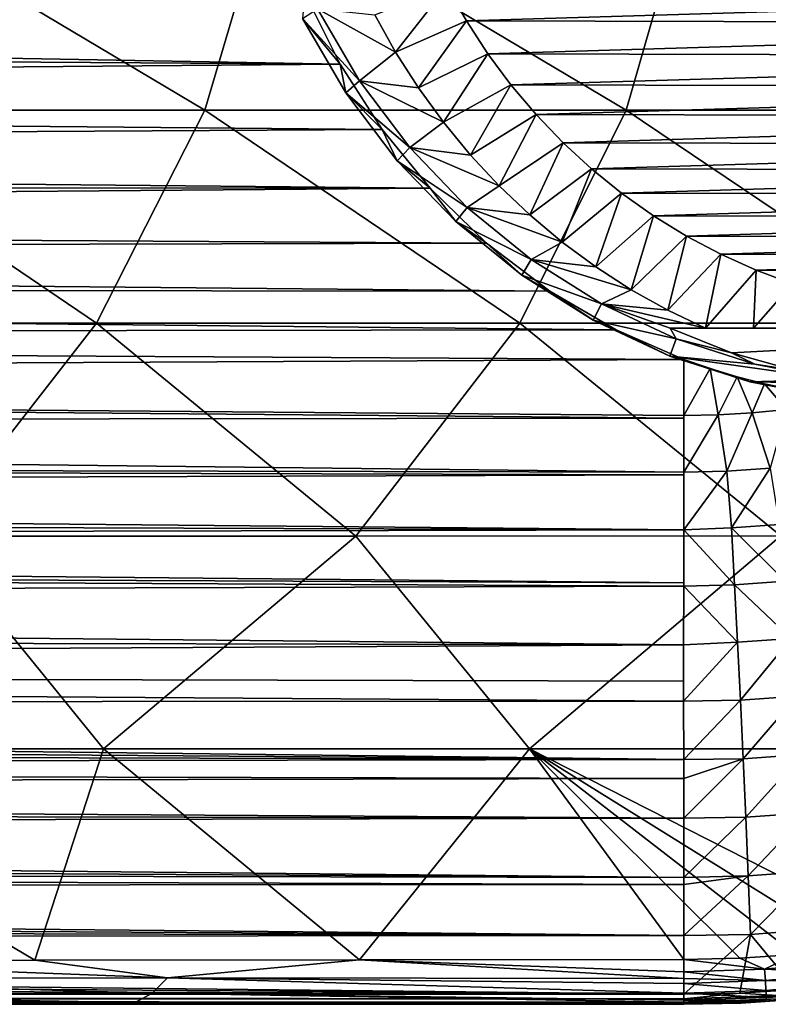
# Model space of a CAD drawing. Header units: metres. Extents: x -31 to 127, y -24 to 31.
# Tile 135 of 150: x 94 to 106, y -22 to -6. Entities that reach past the tile are written whole.
import ezdxf

# ---------------------------------------------------------------- set-up
doc = ezdxf.new("R2010")
doc.units = ezdxf.units.M
doc.layers.add('solid_12_381_041_XXX', color=7, linetype='CONTINUOUS')

msp = doc.modelspace()

# ---------------------------------------------------------------- linework, layer by layer
at = {"layer": 'solid_12_381_041_XXX'}
for points in [[(89.637428, -7.255286, 116.135651), (96.840477, -7.255039, 116.024033), (90.729179, -3.61953, 116.223671)], [(96.840477, -7.255039, 116.024033), (97.909897, -3.619403, 116.092796), (90.729179, -3.61953, 116.223671)], [(96.840477, -7.255039, 116.024033), (104.019142, -7.254751, 115.891586), (97.909897, -3.619403, 116.092796)], [(104.019142, -7.254751, 115.891586), (105.06395, -3.619256, 115.940498), (97.909897, -3.619403, 116.092796)], [(104.019142, -7.254751, 115.891586), (111.182411, -7.254423, 115.726707), (105.06395, -3.619256, 115.940498)], [(111.182411, -7.254423, 115.726707), (112.199692, -3.61909, 115.756516), (105.06395, -3.619256, 115.940498)], [(100.964355, -5.1515, 94.201431), (100.089157, -6.266487, 94.675217), (99.736115, -5.631193, 94.58062)], [(101.295906, -5.734901, 94.290268), (100.089157, -6.266487, 94.675217), (100.964355, -5.1515, 94.201431)], [(101.295906, -5.734901, 94.290268), (100.964355, -5.1515, 94.201431), (119.167953, -5.194855, 99.079071)], [(101.295906, -5.734901, 94.290268), (119.167953, -5.194855, 99.079071), (118.833206, -5.777404, 98.989372)], [(99.145149, -6.474632, 97.264847), (36.185432, -6.052797, 97.147064), (36.485542, -5.347444, 96.97506)], [(98.54203, -5.263302, 96.955902), (99.145149, -6.474632, 97.264847), (36.485542, -5.347444, 96.97506)], [(98.500839, -5.694608, 97.94558), (99.145149, -6.474632, 97.264847), (98.54203, -5.263302, 96.955902)], [(98.759323, -5.527582, 98.015251), (99.475433, -6.759068, 98.20826), (98.500839, -5.694608, 97.94558)], [(100.089157, -6.266487, 94.675217), (99.475433, -6.759068, 98.20826), (98.759323, -5.527582, 98.015251)], [(99.736115, -5.631193, 94.58062), (100.089157, -6.266487, 94.675217), (98.759323, -5.527582, 98.015251)], [(98.500839, -5.694608, 97.94558), (99.240936, -6.962298, 98.145058), (99.145149, -6.474632, 97.264847)], [(99.475433, -6.759068, 98.20826), (99.240936, -6.962298, 98.145058), (98.500839, -5.694608, 97.94558)], [(101.295906, -5.734901, 94.290268), (100.479187, -6.878149, 94.779724), (100.089157, -6.266487, 94.675217)], [(101.661308, -6.295512, 94.388176), (100.479187, -6.878149, 94.779724), (101.295906, -5.734901, 94.290268)], [(101.661308, -6.295512, 94.388176), (101.295906, -5.734901, 94.290268), (118.833206, -5.777404, 98.989372)], [(101.661308, -6.295512, 94.388176), (118.833206, -5.777404, 98.989372), (118.46505, -6.336516, 98.890732)], [(99.145149, -6.474632, 97.264847), (35.712448, -7.005759, 97.420639), (36.185432, -6.052797, 97.147064)], [(100.089157, -6.266487, 94.675217), (100.479187, -6.878149, 94.779724), (99.475433, -6.759068, 98.20826)], [(101.661308, -6.295512, 94.388176), (100.904755, -7.463872, 94.893753), (100.479187, -6.878149, 94.779724)], [(102.056587, -6.826847, 94.494095), (100.904755, -7.463872, 94.893753), (101.661308, -6.295512, 94.388176)], [(102.056587, -6.826847, 94.494095), (101.661308, -6.295512, 94.388176), (118.46505, -6.336516, 98.890732)], [(102.056587, -6.826847, 94.494095), (118.46505, -6.336516, 98.890732), (118.067917, -6.865559, 98.784317)], [(99.145149, -6.474632, 97.264847), (99.860962, -7.585667, 97.608543), (35.712448, -7.005759, 97.420639)], [(99.240936, -6.962298, 98.145058), (99.860962, -7.585667, 97.608543), (99.145149, -6.474632, 97.264847)], [(99.475433, -6.759068, 98.20826), (100.331253, -7.896129, 98.438934), (99.240936, -6.962298, 98.145058)], [(100.904755, -7.463872, 94.893753), (100.331253, -7.896129, 98.438934), (99.475433, -6.759068, 98.20826)], [(100.479187, -6.878149, 94.779724), (100.904755, -7.463872, 94.893753), (99.475433, -6.759068, 98.20826)], [(102.056587, -6.826847, 94.494095), (101.36425, -8.021448, 95.016876), (100.904755, -7.463872, 94.893753)], [(102.484543, -7.332478, 94.608765), (101.36425, -8.021448, 95.016876), (102.056587, -6.826847, 94.494095)], [(102.484543, -7.332478, 94.608765), (102.056587, -6.826847, 94.494095), (118.067917, -6.865559, 98.784317)], [(102.484543, -7.332478, 94.608765), (118.067917, -6.865559, 98.784317), (117.638916, -7.367869, 98.669365)], [(99.860962, -7.585667, 97.608543), (35.159813, -7.964255, 97.739021), (35.712448, -7.005759, 97.420639)], [(99.240936, -6.962298, 98.145058), (100.114494, -8.118029, 98.380508), (99.860962, -7.585667, 97.608543)], [(100.331253, -7.896129, 98.438934), (100.114494, -8.118029, 98.380508), (99.240936, -6.962298, 98.145058)], [(87.763695, -10.887989, 115.994728), (94.993645, -10.887633, 115.909912), (89.637428, -7.255286, 116.135651)], [(94.993645, -10.887633, 115.909912), (96.840477, -7.255039, 116.024033), (89.637428, -7.255286, 116.135651)], [(94.993645, -10.887633, 115.909912), (102.20771, -10.887216, 115.808662), (96.840477, -7.255039, 116.024033)], [(102.20771, -10.887216, 115.808662), (104.019142, -7.254751, 115.891586), (96.840477, -7.255039, 116.024033)], [(102.484543, -7.332478, 94.608765), (101.855927, -8.548774, 95.148621), (101.36425, -8.021448, 95.016876)], [(102.943665, -7.811178, 94.731789), (101.855927, -8.548774, 95.148621), (102.484543, -7.332478, 94.608765)], [(102.20771, -10.887216, 115.808662), (109.411949, -10.886735, 115.675987), (104.019142, -7.254751, 115.891586)], [(102.943665, -7.811178, 94.731789), (102.484543, -7.332478, 94.608765), (117.638916, -7.367869, 98.669365)], [(102.943665, -7.811178, 94.731789), (117.638916, -7.367869, 98.669365), (117.179443, -7.842583, 98.546249)], [(109.411949, -10.886735, 115.675987), (111.182411, -7.254423, 115.726707), (104.019142, -7.254751, 115.891586)], [(100.904755, -7.463872, 94.893753), (101.36425, -8.021448, 95.016876), (100.331253, -7.896129, 98.438934)], [(99.860962, -7.585667, 97.608543), (100.676331, -8.588419, 97.979767), (35.159813, -7.964255, 97.739021)], [(100.114494, -8.118029, 98.380508), (100.676331, -8.588419, 97.979767), (99.860962, -7.585667, 97.608543)], [(102.943665, -7.811178, 94.731789), (102.377953, -9.04386, 95.288498), (101.855927, -8.548774, 95.148621)], [(103.429939, -8.258313, 94.862083), (102.377953, -9.04386, 95.288498), (102.943665, -7.811178, 94.731789)], [(103.429939, -8.258313, 94.862083), (102.943665, -7.811178, 94.731789), (117.179443, -7.842583, 98.546249)], [(103.429939, -8.258313, 94.862083), (117.179443, -7.842583, 98.546249), (116.69355, -8.285594, 98.416054)], [(100.676331, -8.588419, 97.979767), (34.789433, -8.542253, 97.959473), (35.159813, -7.964255, 97.739021)], [(100.331253, -7.896129, 98.438934), (101.309143, -8.913615, 98.702507), (100.114494, -8.118029, 98.380508)], [(101.855927, -8.548774, 95.148621), (101.309143, -8.913615, 98.702507), (100.331253, -7.896129, 98.438934)], [(101.36425, -8.021448, 95.016876), (101.855927, -8.548774, 95.148621), (100.331253, -7.896129, 98.438934)], [(100.114494, -8.118029, 98.380508), (101.115845, -9.156962, 98.650406), (100.676331, -8.588419, 97.979767)], [(101.309143, -8.913615, 98.702507), (101.115845, -9.156962, 98.650406), (100.114494, -8.118029, 98.380508)], [(103.429939, -8.258313, 94.862083), (102.928337, -9.504841, 95.435974), (102.377953, -9.04386, 95.288498)], [(103.942513, -8.672225, 94.999428), (102.928337, -9.504841, 95.435974), (103.429939, -8.258313, 94.862083)], [(103.942513, -8.672225, 94.999428), (103.429939, -8.258313, 94.862083), (116.69355, -8.285594, 98.416054)], [(103.942513, -8.672225, 94.999428), (116.69355, -8.285594, 98.416054), (116.18219, -8.69547, 98.279037)], [(100.676331, -8.588419, 97.979767), (34.394779, -9.119785, 98.193481), (34.789433, -8.542253, 97.959473)], [(101.855927, -8.548774, 95.148621), (102.377953, -9.04386, 95.288498), (101.309143, -8.913615, 98.702507)], [(100.676331, -8.588419, 97.979767), (101.637825, -9.521752, 98.363396), (34.394779, -9.119785, 98.193481)], [(101.115845, -9.156962, 98.650406), (101.637825, -9.521752, 98.363396), (100.676331, -8.588419, 97.979767)], [(103.942513, -8.672225, 94.999428), (103.50502, -9.929977, 95.590492), (102.928337, -9.504841, 95.435974)], [(104.484657, -9.05616, 95.144691), (103.50502, -9.929977, 95.590492), (103.942513, -8.672225, 94.999428)], [(104.484657, -9.05616, 95.144691), (103.942513, -8.672225, 94.999428), (116.18219, -8.69547, 98.279037)], [(104.484657, -9.05616, 95.144691), (116.18219, -8.69547, 98.279037), (115.642113, -9.075127, 98.134323)], [(101.309143, -8.913615, 98.702507), (102.39978, -9.80298, 98.996468), (101.115845, -9.156962, 98.650406)], [(102.928337, -9.504841, 95.435974), (102.39978, -9.80298, 98.996468), (101.309143, -8.913615, 98.702507)], [(102.377953, -9.04386, 95.288498), (102.928337, -9.504841, 95.435974), (101.309143, -8.913615, 98.702507)], [(104.484657, -9.05616, 95.144691), (104.105827, -10.317667, 95.75148), (103.50502, -9.929977, 95.590492)], [(105.049881, -9.405327, 95.296143), (104.105827, -10.317667, 95.75148), (104.484657, -9.05616, 95.144691)], [(105.049881, -9.405327, 95.296143), (104.484657, -9.05616, 95.144691), (115.642113, -9.075127, 98.134323)], [(101.637825, -9.521752, 98.363396), (33.97752, -9.69738, 98.444489), (34.394779, -9.119785, 98.193481)], [(101.115845, -9.156962, 98.650406), (102.238731, -10.070256, 98.953056), (101.637825, -9.521752, 98.363396)], [(102.39978, -9.80298, 98.996468), (102.238731, -10.070256, 98.953056), (101.115845, -9.156962, 98.650406)], [(105.049881, -9.405327, 95.296143), (115.642113, -9.075127, 98.134323), (115.079552, -9.420142, 97.983589)], [(101.637825, -9.521752, 98.363396), (102.721344, -10.344512, 98.745651), (33.97752, -9.69738, 98.444489)], [(102.238731, -10.070256, 98.953056), (102.721344, -10.344512, 98.745651), (101.637825, -9.521752, 98.363396)], [(102.928337, -9.504841, 95.435974), (103.50502, -9.929977, 95.590492), (102.39978, -9.80298, 98.996468)], [(105.049881, -9.405327, 95.296143), (104.728477, -10.666446, 95.91832), (104.105827, -10.317667, 95.75148)], [(105.631348, -9.714547, 95.45195), (104.728477, -10.666446, 95.91832), (105.049881, -9.405327, 95.296143)], [(105.631348, -9.714547, 95.45195), (105.049881, -9.405327, 95.296143), (115.079552, -9.420142, 97.983589)], [(105.631348, -9.714547, 95.45195), (115.079552, -9.420142, 97.983589), (114.501053, -9.725751, 97.828575)], [(102.721344, -10.344512, 98.745651), (33.539074, -10.277116, 98.711868), (33.97752, -9.69738, 98.444489)], [(105.631348, -9.714547, 95.45195), (105.370636, -10.975, 96.090385), (104.728477, -10.666446, 95.91832)], [(106.232925, -9.985207, 95.613144), (105.370636, -10.975, 96.090385), (105.631348, -9.714547, 95.45195)], [(106.232925, -9.985207, 95.613144), (105.631348, -9.714547, 95.45195), (114.501053, -9.725751, 97.828575)], [(106.232925, -9.985207, 95.613144), (114.501053, -9.725751, 97.828575), (113.903023, -9.993285, 97.668335)], [(102.39978, -9.80298, 98.996468), (103.598572, -10.557103, 99.31958), (102.238731, -10.070256, 98.953056)], [(104.105827, -10.317667, 95.75148), (103.598572, -10.557103, 99.31958), (102.39978, -9.80298, 98.996468)], [(103.50502, -9.929977, 95.590492), (104.105827, -10.317667, 95.75148), (102.39978, -9.80298, 98.996468)], [(102.238731, -10.070256, 98.953056), (103.457977, -10.836754, 99.281685), (102.721344, -10.344512, 98.745651)], [(103.598572, -10.557103, 99.31958), (103.457977, -10.836754, 99.281685), (102.238731, -10.070256, 98.953056)], [(106.232925, -9.985207, 95.613144), (106.18898, -10.975, 96.134842), (105.370636, -10.975, 96.090385)], [(106.853287, -10.217718, 95.779366), (106.18898, -10.975, 96.134842), (106.232925, -9.985207, 95.613144)], [(106.853287, -10.217718, 95.779366), (106.232925, -9.985207, 95.613144), (113.903023, -9.993285, 97.668335)], [(106.853287, -10.217718, 95.779366), (106.992218, -10.975, 96.206696), (106.18898, -10.975, 96.134842)], [(103.846588, -11, 99.068878), (32.891891, -11.095713, 99.120598), (33.539074, -10.277116, 98.711868)], [(102.721344, -10.344512, 98.745651), (103.846588, -11, 99.068878), (33.539074, -10.277116, 98.711868)], [(103.457977, -10.836754, 99.281685), (103.846588, -11, 99.068878), (102.721344, -10.344512, 98.745651)], [(104.105827, -10.317667, 95.75148), (104.728477, -10.666446, 95.91832), (103.598572, -10.557103, 99.31958)], [(103.598572, -10.557103, 99.31958), (104.871696, -11.153301, 99.662727), (103.457977, -10.836754, 99.281685)], [(104.771255, -10.975, 98.327316), (104.871696, -11.153301, 99.662727), (103.598572, -10.557103, 99.31958)], [(105.370636, -10.975, 96.090385), (104.771255, -10.975, 98.327316), (103.598572, -10.557103, 99.31958)], [(104.728477, -10.666446, 95.91832), (105.370636, -10.975, 96.090385), (103.598572, -10.557103, 99.31958)], [(92.165543, -14.51726, 115.752144), (94.993645, -10.887633, 115.909912), (87.763695, -10.887989, 115.994728)], [(92.165543, -14.51726, 115.752144), (99.410889, -14.516731, 115.689087), (94.993645, -10.887633, 115.909912)], [(99.410889, -14.516731, 115.689087), (102.20771, -10.887216, 115.808662), (94.993645, -10.887633, 115.909912)], [(99.410889, -14.516731, 115.689087), (106.655212, -14.516119, 115.600868), (102.20771, -10.887216, 115.808662)], [(106.655212, -14.516119, 115.600868), (109.411949, -10.886735, 115.675987), (102.20771, -10.887216, 115.808662)], [(103.457977, -10.836754, 99.281685), (104.765312, -11.448427, 99.634048), (103.846588, -11, 99.068878)], [(104.871696, -11.153301, 99.662727), (104.765312, -11.448427, 99.634048), (103.457977, -10.836754, 99.281685)], [(103.846588, -11, 99.068878), (105.003242, -11.505983, 99.337685), (32.891891, -11.095713, 99.120598)], [(104.765312, -11.448427, 99.634048), (105.003242, -11.505983, 99.337685), (103.846588, -11, 99.068878)], [(104.771255, -10.975, 98.327316), (105.815125, -11.396673, 98.859062), (104.871696, -11.153301, 99.662727)], [(104.771255, -10.975, 98.327316), (114.430504, -10.975, 98.517967), (113.831123, -10.975, 100.754898)], [(113.696083, -10.975, 98.145645), (114.430504, -10.975, 98.517967), (104.771255, -10.975, 98.327316)], [(104.771255, -10.975, 98.327316), (113.831123, -10.975, 100.754898), (105.815125, -11.396673, 98.859062)], [(106.18898, -10.975, 96.134842), (104.771255, -10.975, 98.327316), (105.370636, -10.975, 96.090385)], [(112.962006, -10.975, 97.805222), (113.696083, -10.975, 98.145645), (104.771255, -10.975, 98.327316)], [(112.227333, -10.975, 97.496315), (112.962006, -10.975, 97.805222), (104.771255, -10.975, 98.327316)], [(111.494865, -10.975, 97.220093), (112.227333, -10.975, 97.496315), (104.771255, -10.975, 98.327316)], [(110.767403, -10.975, 96.977722), (111.494865, -10.975, 97.220093), (104.771255, -10.975, 98.327316)], [(110.044022, -10.975, 96.768806), (110.767403, -10.975, 96.977722), (104.771255, -10.975, 98.327316)], [(109.307503, -10.975, 96.586914), (110.044022, -10.975, 96.768806), (104.771255, -10.975, 98.327316)], [(108.55336, -10.975, 96.432602), (109.307503, -10.975, 96.586914), (104.771255, -10.975, 98.327316)], [(107.780975, -10.975, 96.305901), (108.55336, -10.975, 96.432602), (104.771255, -10.975, 98.327316)], [(106.992218, -10.975, 96.206696), (107.780975, -10.975, 96.305901), (104.771255, -10.975, 98.327316)], [(106.18898, -10.975, 96.134842), (106.992218, -10.975, 96.206696), (104.771255, -10.975, 98.327316)], [(105.815125, -11.396673, 98.859062), (113.831123, -10.975, 100.754898), (106.894409, -11.696111, 99.327232)], [(105.003242, -11.505983, 99.337685), (32.245533, -11.86886, 99.534988), (32.891891, -11.095713, 99.120598)], [(104.871696, -11.153301, 99.662727), (106.210754, -11.586911, 100.023643), (104.765312, -11.448427, 99.634048)], [(105.815125, -11.396673, 98.859062), (106.210754, -11.586911, 100.023643), (104.871696, -11.153301, 99.662727)], [(105.815125, -11.396673, 98.859062), (106.894409, -11.696111, 99.327232), (106.210754, -11.586911, 100.023643)], [(105.003242, -11.505983, 99.337685), (105.002266, -12.462831, 99.874176), (32.245533, -11.86886, 99.534988)], [(104.765312, -11.448427, 99.634048), (106.126907, -11.889733, 100.001045), (105.003242, -11.505983, 99.337685)], [(107.576111, -11.846998, 100.391647), (106.126907, -11.889733, 100.001045), (104.765312, -11.448427, 99.634048)], [(106.210754, -11.586911, 100.023643), (107.576111, -11.846998, 100.391647), (104.765312, -11.448427, 99.634048)], [(105.453896, -11.663636, 99.431358), (105.002266, -12.462831, 99.874176), (105.003242, -11.505983, 99.337685)], [(106.126907, -11.889733, 100.001045), (105.453896, -11.663636, 99.431358), (105.003242, -11.505983, 99.337685)], [(105.586418, -12.450793, 99.87719), (105.002266, -12.462831, 99.874176), (105.453896, -11.663636, 99.431358)], [(106.126907, -11.889733, 100.001045), (105.911255, -11.803255, 99.527077), (105.453896, -11.663636, 99.431358)], [(105.586418, -12.450793, 99.87719), (105.453896, -11.663636, 99.431358), (105.911255, -11.803255, 99.527077)], [(106.894409, -11.696111, 99.327232), (107.576111, -11.846998, 100.391647), (106.210754, -11.586911, 100.023643)], [(105.00222, -12.507979, 99.900467), (31.599062, -12.594834, 99.950264), (32.245533, -11.86886, 99.534988)], [(105.002266, -12.462831, 99.874176), (105.00222, -12.507979, 99.900467), (32.245533, -11.86886, 99.534988)], [(106.169647, -12.417256, 99.887177), (105.586418, -12.450793, 99.87719), (105.911255, -11.803255, 99.527077)], [(106.126907, -11.889733, 100.001045), (106.374649, -11.924487, 99.624664), (105.911255, -11.803255, 99.527077)], [(106.169647, -12.417256, 99.887177), (105.911255, -11.803255, 99.527077), (106.374649, -11.924487, 99.624664)], [(107.576111, -11.846998, 100.391647), (108.972443, -11.935, 100.768005), (106.126907, -11.889733, 100.001045)], [(106.126907, -11.889733, 100.001045), (107.533829, -12.158946, 100.380249), (106.374649, -11.924487, 99.624664)], [(108.972443, -11.935, 100.768005), (107.533829, -12.158946, 100.380249), (106.126907, -11.889733, 100.001045)], [(106.751747, -12.361699, 99.903252), (106.169647, -12.417256, 99.887177), (106.374649, -11.924487, 99.624664)], [(107.533829, -12.158946, 100.380249), (107.079544, -12.071149, 99.774147), (106.374649, -11.924487, 99.624664)], [(106.751747, -12.361699, 99.903252), (106.374649, -11.924487, 99.624664), (107.079544, -12.071149, 99.774147)], [(105.737541, -13.409738, 100.461273), (105.586418, -12.450793, 99.87719), (106.169647, -12.417256, 99.887177)], [(106.472481, -13.360907, 100.476456), (105.737541, -13.409738, 100.461273), (106.169647, -12.417256, 99.887177)], [(106.472481, -13.360907, 100.476456), (106.169647, -12.417256, 99.887177), (106.751747, -12.361699, 99.903252)], [(105.00222, -12.507979, 99.900467), (105.001297, -13.426943, 100.45652), (31.599062, -12.594834, 99.950264)], [(105.586418, -12.450793, 99.87719), (105.001297, -13.426943, 100.45652), (105.002266, -12.462831, 99.874176)], [(105.737541, -13.409738, 100.461273), (105.001297, -13.426943, 100.45652), (105.586418, -12.450793, 99.87719)], [(105.002266, -12.462831, 99.874176), (105.001297, -13.426943, 100.45652), (105.00222, -12.507979, 99.900467)], [(105.001297, -13.426943, 100.45652), (30.951366, -13.270567, 100.359024), (31.599062, -12.594834, 99.950264)], [(105.001251, -13.474106, 100.48616), (30.487198, -13.72366, 100.645042), (30.951366, -13.270567, 100.359024)], [(105.001297, -13.426943, 100.45652), (105.001251, -13.474106, 100.48616), (30.951366, -13.270567, 100.359024)], [(105.737541, -13.409738, 100.461273), (105.000397, -14.409422, 101.098312), (105.001297, -13.426943, 100.45652)], [(105.814194, -14.375085, 101.093689), (105.000397, -14.409422, 101.098312), (105.737541, -13.409738, 100.461273)], [(105.001297, -13.426943, 100.45652), (105.000397, -14.409422, 101.098312), (105.001251, -13.474106, 100.48616)], [(105.814194, -14.375085, 101.093689), (105.737541, -13.409738, 100.461273), (106.472481, -13.360907, 100.476456)], [(106.626595, -14.319642, 101.111282), (105.814194, -14.375085, 101.093689), (106.472481, -13.360907, 100.476456)], [(105.001251, -13.474106, 100.48616), (105.000397, -14.409422, 101.098312), (30.487198, -13.72366, 100.645042)], [(105.000397, -14.409422, 101.098312), (30.014824, -14.160701, 100.930878), (30.487198, -13.72366, 100.645042)], [(105.000397, -14.409422, 101.098312), (29.535126, -14.582344, 101.216797), (30.014824, -14.160701, 100.930878)], [(105.000397, -14.409422, 101.098312), (104.999725, -15.315774, 101.739861), (29.535126, -14.582344, 101.216797)], [(105.000397, -14.409422, 101.098312), (104.999695, -15.371011, 101.780624), (104.999725, -15.315774, 101.739861)], [(105.8666, -15.347522, 101.78434), (104.999695, -15.371011, 101.780624), (105.000397, -14.409422, 101.098312)], [(105.8666, -15.347522, 101.78434), (105.000397, -14.409422, 101.098312), (105.814194, -14.375085, 101.093689)], [(106.732117, -15.288318, 101.80291), (105.814194, -14.375085, 101.093689), (106.626595, -14.319642, 101.111282)], [(106.732117, -15.288318, 101.80291), (105.8666, -15.347522, 101.78434), (105.814194, -14.375085, 101.093689)], [(104.999725, -15.315774, 101.739861), (29.049013, -14.988933, 101.502846), (29.535126, -14.582344, 101.216797)], [(92.165543, -14.51726, 115.752144), (87.865379, -18.144892, 115.555031), (95.111488, -18.144291, 115.526329)], [(92.165543, -14.51726, 115.752144), (95.111488, -18.144291, 115.526329), (99.410889, -14.516731, 115.689087)], [(99.410889, -14.516731, 115.689087), (95.111488, -18.144291, 115.526329), (102.374687, -18.143587, 115.490067)], [(99.410889, -14.516731, 115.689087), (102.374687, -18.143587, 115.490067), (106.655212, -14.516119, 115.600868)], [(106.655212, -14.516119, 115.600868), (102.374687, -18.143587, 115.490067), (109.646133, -18.142775, 115.416649)], [(104.999695, -15.371011, 101.780624), (28.262985, -15.607069, 101.957138), (29.049013, -14.988933, 101.502846)], [(104.999725, -15.315774, 101.739861), (104.999695, -15.371011, 101.780624), (29.049013, -14.988933, 101.502846)], [(104.999695, -15.371011, 101.780624), (104.999428, -16.370718, 102.553871), (28.262985, -15.607069, 101.957138)], [(105.917641, -16.328112, 102.543091), (104.999428, -16.370718, 102.553871), (104.999695, -15.371011, 101.780624)], [(105.917641, -16.328112, 102.543091), (104.999695, -15.371011, 101.780624), (105.8666, -15.347522, 101.78434)], [(106.834328, -16.26487, 102.561951), (105.8666, -15.347522, 101.78434), (106.732117, -15.288318, 101.80291)], [(106.834328, -16.26487, 102.561951), (105.917641, -16.328112, 102.543091), (105.8666, -15.347522, 101.78434)], [(104.999428, -16.370718, 102.553871), (27.444103, -16.210155, 102.424866), (28.262985, -15.607069, 101.957138)], [(104.999428, -16.370718, 102.553871), (26.592363, -16.799368, 102.906403), (27.444103, -16.210155, 102.424866)], [(105.966621, -17.317299, 103.377823), (105.917641, -16.328112, 102.543091), (106.834328, -16.26487, 102.561951)], [(106.932304, -17.249727, 103.396126), (105.966621, -17.317299, 103.377823), (106.834328, -16.26487, 102.561951)], [(104.999428, -16.370718, 102.553871), (104.999542, -16.989717, 103.068008), (26.592363, -16.799368, 102.906403)], [(105.917641, -16.328112, 102.543091), (104.999657, -17.331486, 103.364067), (104.999428, -16.370718, 102.553871)], [(104.999428, -16.370718, 102.553871), (104.999657, -17.331486, 103.364067), (104.999542, -16.989717, 103.068008)], [(105.966621, -17.317299, 103.377823), (104.999657, -17.331486, 103.364067), (105.917641, -16.328112, 102.543091)], [(104.999657, -17.331486, 103.364067), (25.708118, -17.37525, 103.402618), (26.592363, -16.799368, 102.906403)], [(104.999542, -16.989717, 103.068008), (104.999657, -17.331486, 103.364067), (26.592363, -16.799368, 102.906403)], [(106.013527, -18.313108, 104.293449), (105.966621, -17.317299, 103.377823), (106.932304, -17.249727, 103.396126)], [(107.025879, -18.240913, 104.310242), (106.013527, -18.313108, 104.293449), (106.932304, -17.249727, 103.396126)], [(104.999969, -18.324423, 104.275299), (25.119192, -17.742054, 103.730949), (25.708118, -17.37525, 103.402618)], [(104.999657, -17.331486, 103.364067), (104.999969, -18.324423, 104.275299), (25.708118, -17.37525, 103.402618)], [(105.966621, -17.317299, 103.377823), (104.999969, -18.324423, 104.275299), (104.999657, -17.331486, 103.364067)], [(106.013527, -18.313108, 104.293449), (104.999969, -18.324423, 104.275299), (105.966621, -17.317299, 103.377823)], [(104.999969, -18.324423, 104.275299), (24.518631, -18.104448, 104.066315), (25.119192, -17.742054, 103.730949)], [(104.999969, -18.324423, 104.275299), (23.906166, -18.462332, 104.407669), (24.518631, -18.104448, 104.066315)], [(93.939011, -21.746714, 115.318886), (95.111488, -18.144291, 115.526329), (87.865379, -18.144892, 115.555031)], [(88.405968, -21.751253, 115.318855), (93.939011, -21.746714, 115.318886), (87.865379, -18.144892, 115.555031)], [(93.939011, -21.746714, 115.318886), (99.475021, -21.741762, 115.320816), (95.111488, -18.144291, 115.526329)], [(99.475021, -21.741762, 115.320816), (102.374687, -18.143587, 115.490067), (95.111488, -18.144291, 115.526329)], [(99.475021, -21.741762, 115.320816), (105.003891, -21.736399, 115.306931), (102.374687, -18.143587, 115.490067)], [(108.774696, -21.402414, 115.295753), (109.646133, -18.142775, 115.416649), (102.374687, -18.143587, 115.490067)], [(107.843575, -21.54628, 115.297554), (108.774696, -21.402414, 115.295753), (102.374687, -18.143587, 115.490067)], [(106.904671, -21.6499, 115.299927), (107.843575, -21.54628, 115.297554), (102.374687, -18.143587, 115.490067)], [(105.958084, -21.713274, 115.303001), (106.904671, -21.6499, 115.299927), (102.374687, -18.143587, 115.490067)], [(105.003891, -21.736399, 115.306931), (105.958084, -21.713274, 115.303001), (102.374687, -18.143587, 115.490067)], [(106.057877, -19.312496, 105.290848), (106.013527, -18.313108, 104.293449), (107.025879, -18.240913, 104.310242)], [(107.114479, -19.235416, 105.30513), (106.057877, -19.312496, 105.290848), (107.025879, -18.240913, 104.310242)], [(105.000015, -18.653164, 104.593987), (23.282135, -18.814871, 104.753845), (23.906166, -18.462332, 104.407669)], [(104.999969, -18.324423, 104.275299), (105.000015, -18.653164, 104.593987), (23.906166, -18.462332, 104.407669)], [(106.013527, -18.313108, 104.293449), (105.000015, -18.653164, 104.593987), (104.999969, -18.324423, 104.275299)], [(106.013527, -18.313108, 104.293449), (105.000038, -19.32909, 105.276291), (105.000015, -18.653164, 104.593987)], [(106.057877, -19.312496, 105.290848), (105.000038, -19.32909, 105.276291), (106.013527, -18.313108, 104.293449)], [(105.000015, -18.653164, 104.593987), (105.000038, -19.32909, 105.276291), (23.282135, -18.814871, 104.753845)], [(105.000038, -19.32909, 105.276291), (22.646202, -19.162159, 105.104469), (23.282135, -18.814871, 104.753845)], [(105.000038, -19.32909, 105.276291), (21.997364, -19.505238, 105.460228), (22.646202, -19.162159, 105.104469)], [(106.099747, -20.312065, 106.36805), (106.057877, -19.312496, 105.290848), (107.114479, -19.235416, 105.30513)], [(107.198219, -20.229868, 106.378822), (106.099747, -20.312065, 106.36805), (107.114479, -19.235416, 105.30513)], [(105.000038, -19.32909, 105.276291), (105.000053, -20.337267, 106.361633), (21.997364, -19.505238, 105.460228)], [(106.057877, -19.312496, 105.290848), (105.000053, -20.337267, 106.361633), (105.000038, -19.32909, 105.276291)], [(106.099747, -20.312065, 106.36805), (105.000053, -20.337267, 106.361633), (106.057877, -19.312496, 105.290848)], [(105.000053, -20.337267, 106.361633), (21.335289, -19.84417, 105.820854), (21.997364, -19.505238, 105.460228)], [(105.000053, -20.337267, 106.361633), (20.660309, -20.177979, 106.184952), (21.335289, -19.84417, 105.820854)], [(105.000053, -20.457661, 106.496635), (19.972712, -20.506435, 106.551636), (20.660309, -20.177979, 106.184952)], [(105.000053, -20.337267, 106.361633), (105.000053, -20.457661, 106.496635), (20.660309, -20.177979, 106.184952)], [(106.13929, -21.308229, 107.520378), (106.099747, -20.312065, 106.36805), (107.198219, -20.229868, 106.378822)], [(107.277313, -21.220718, 107.526703), (106.13929, -21.308229, 107.520378), (107.198219, -20.229868, 106.378822)], [(105.000053, -20.457661, 106.496635), (105.000038, -21.327902, 107.506554), (19.972712, -20.506435, 106.551636)], [(106.099747, -20.312065, 106.36805), (105.000038, -21.327902, 107.506554), (105.000053, -20.457661, 106.496635)], [(106.13929, -21.308229, 107.520378), (105.000038, -21.327902, 107.506554), (106.099747, -20.312065, 106.36805)], [(106.099747, -20.312065, 106.36805), (105.000053, -20.457661, 106.496635), (105.000053, -20.337267, 106.361633)], [(105.000038, -21.327902, 107.506554), (19.311945, -20.80916, 106.897522), (19.972712, -20.506435, 106.551636)], [(105.000038, -21.327902, 107.506554), (18.642359, -21.10536, 107.242737), (19.311945, -20.80916, 106.897522)], [(105.000038, -21.327902, 107.506554), (17.96348, -21.394629, 107.586517), (18.642359, -21.10536, 107.242737)], [(106.13929, -21.308229, 107.520378), (105, -22.328587, 108.740852), (105.000038, -21.327902, 107.506554)], [(105.955627, -22.307455, 108.740425), (105, -22.328587, 108.740852), (106.13929, -21.308229, 107.520378)], [(106.915977, -22.245279, 108.740784), (105.955627, -22.307455, 108.740425), (106.13929, -21.308229, 107.520378)], [(106.915977, -22.245279, 108.740784), (106.13929, -21.308229, 107.520378), (107.277313, -21.220718, 107.526703)], [(105, -22.328587, 108.740852), (17.27527, -21.676903, 107.928238), (17.96348, -21.394629, 107.586517)], [(105.000038, -21.327902, 107.506554), (105, -22.328587, 108.740852), (17.96348, -21.394629, 107.586517)], [(106.379532, -21.899206, 115.281296), (106.904671, -21.6499, 115.299927), (105.958084, -21.713274, 115.303001)], [(107.749962, -21.768814, 115.277504), (106.904671, -21.6499, 115.299927), (106.379532, -21.899206, 115.281296)], [(105, -22.328587, 108.740852), (16.42552, -22.00798, 108.337006), (17.27527, -21.676903, 107.928238)], [(96.201965, -22.050692, 115.26992), (88.405968, -21.751253, 115.318855), (87.401405, -22.055737, 115.266724)], [(96.201965, -22.050692, 115.26992), (93.939011, -21.746714, 115.318886), (88.405968, -21.751253, 115.318855)], [(96.201965, -22.050692, 115.26992), (99.475021, -21.741762, 115.320816), (93.939011, -21.746714, 115.318886)], [(96.201965, -22.050692, 115.26992), (105.003639, -22.058277, 115.254379), (99.475021, -21.741762, 115.320816)], [(105.003792, -21.946741, 115.286018), (105.003891, -21.736399, 115.306931), (99.475021, -21.741762, 115.320816)], [(105.003792, -21.946741, 115.286018), (99.475021, -21.741762, 115.320816), (105.003639, -22.058277, 115.254379)], [(106.379532, -21.899206, 115.281296), (105.003891, -21.736399, 115.306931), (105.003792, -21.946741, 115.286018)], [(106.379532, -21.899206, 115.281296), (105.958084, -21.713274, 115.303001), (105.003891, -21.736399, 115.306931)], [(107.749962, -21.768814, 115.277504), (106.379532, -21.899206, 115.281296), (107.77491, -21.965157, 115.207932)], [(105.003792, -21.946741, 115.286018), (105.003639, -22.058277, 115.254379), (106.391945, -22.096483, 115.211594)], [(106.379532, -21.899206, 115.281296), (105.003792, -21.946741, 115.286018), (106.391945, -22.096483, 115.211594)], [(106.379532, -21.899206, 115.281296), (106.391945, -22.096483, 115.211594), (107.77491, -21.965157, 115.207932)], [(107.77491, -21.965157, 115.207932), (106.391945, -22.096483, 115.211594), (107.795868, -22.132233, 115.08065)], [(105, -22.328587, 108.740852), (15.556668, -22.328882, 108.741226), (16.42552, -22.00798, 108.337006)], [(87.401405, -22.055737, 115.266724), (86.882805, -22.314182, 115.096413), (95.942596, -22.311745, 115.099342)], [(96.201965, -22.050692, 115.26992), (87.401405, -22.055737, 115.266724), (95.942596, -22.311745, 115.099342)], [(96.201965, -22.050692, 115.26992), (95.942596, -22.311745, 115.099342), (105.002831, -22.308882, 115.08947)], [(96.201965, -22.050692, 115.26992), (105.002831, -22.308882, 115.08947), (105.003448, -22.142834, 115.215828)], [(96.201965, -22.050692, 115.26992), (105.003448, -22.142834, 115.215828), (105.003639, -22.058277, 115.254379)], [(105.003448, -22.142834, 115.215828), (105.002831, -22.308882, 115.08947), (106.402168, -22.264307, 115.084297)], [(105.003639, -22.058277, 115.254379), (105.003448, -22.142834, 115.215828), (106.391945, -22.096483, 115.211594)], [(106.391945, -22.096483, 115.211594), (105.003448, -22.142834, 115.215828), (106.402168, -22.264307, 115.084297)], [(106.391945, -22.096483, 115.211594), (106.402168, -22.264307, 115.084297), (107.795868, -22.132233, 115.08065)], [(107.795868, -22.132233, 115.08065), (106.402168, -22.264307, 115.084297), (107.810432, -22.251062, 114.907188)], [(86.882805, -22.314182, 115.096413), (86.299019, -22.46727, 114.827812), (95.650742, -22.466784, 114.828789)], [(95.942596, -22.311745, 115.099342), (86.882805, -22.314182, 115.096413), (95.650742, -22.466784, 114.828789)], [(95.942596, -22.311745, 115.099342), (95.650742, -22.466784, 114.828789), (105.001511, -22.466043, 114.818459)], [(95.942596, -22.311745, 115.099342), (105.001999, -22.427267, 114.917999), (105.002831, -22.308882, 115.08947)], [(95.942596, -22.311745, 115.099342), (105.001511, -22.466043, 114.818459), (105.001999, -22.427267, 114.917999)], [(105.955627, -22.307455, 108.740425), (105, -22.40835, 108.851105), (105, -22.328587, 108.740852)], [(106.597275, -22.34939, 108.84832), (105, -22.40835, 108.851105), (105.955627, -22.307455, 108.740425)], [(105.002831, -22.308882, 115.08947), (105.001999, -22.427267, 114.917999), (106.409019, -22.383623, 114.910942)], [(106.402168, -22.264307, 115.084297), (105.002831, -22.308882, 115.08947), (106.409019, -22.383623, 114.910942)], [(106.597275, -22.34939, 108.84832), (105.955627, -22.307455, 108.740425), (106.915977, -22.245279, 108.740784)], [(106.402168, -22.264307, 115.084297), (106.409019, -22.383623, 114.910942), (107.810432, -22.251062, 114.907188)], [(107.810432, -22.251062, 114.907188), (106.409019, -22.383623, 114.910942), (107.81739, -22.311625, 114.70652)], [(106.409019, -22.383623, 114.910942), (106.411957, -22.444407, 114.710426), (107.81739, -22.311625, 114.70652)], [(107.81739, -22.311625, 114.70652), (106.411957, -22.444407, 114.710426), (106.959908, -22.414219, 114.501053)], [(105, -22.40835, 108.851105), (15.556668, -22.328882, 108.741226), (105, -22.328587, 108.740852)], [(105, -22.40835, 108.851105), (15.556742, -22.409243, 108.85321), (15.556668, -22.328882, 108.741226)], [(105, -22.465221, 108.968872), (15.556733, -22.465982, 108.970688), (15.556739, -22.438337, 108.904854)], [(105, -22.465221, 108.968872), (105, -22.494425, 109.098618), (15.556733, -22.465982, 108.970688)], [(105, -22.494425, 109.098618), (15.556741, -22.494225, 109.097977), (15.556733, -22.465982, 108.970688)], [(105, -22.465221, 108.968872), (15.556739, -22.438337, 108.904854), (15.556742, -22.409243, 108.85321)], [(105, -22.40835, 108.851105), (105, -22.465221, 108.968872), (15.556742, -22.409243, 108.85321)], [(95.650742, -22.466784, 114.828789), (86.299019, -22.46727, 114.827812), (88.835167, -22.5, 114.523361)], [(95.650742, -22.466784, 114.828789), (88.835167, -22.5, 114.523361), (96.984352, -22.5, 114.516464)], [(95.650742, -22.466784, 114.828789), (105.00103, -22.488358, 114.718956), (105.001511, -22.466043, 114.818459)], [(95.650742, -22.466784, 114.828789), (96.984352, -22.5, 114.516464), (105, -22.5, 114.508141)], [(95.650742, -22.466784, 114.828789), (105, -22.5, 114.508141), (105.00103, -22.488358, 114.718956)], [(106.597275, -22.34939, 108.84832), (105, -22.465221, 108.968872), (105, -22.40835, 108.851105)], [(106.597275, -22.34939, 108.84832), (106.601479, -22.407902, 108.96891), (105, -22.465221, 108.968872)], [(106.601479, -22.407902, 108.96891), (105, -22.494425, 109.098618), (105, -22.465221, 108.968872)], [(106.601479, -22.407902, 108.96891), (106.603584, -22.437168, 109.099747), (105, -22.494425, 109.098618)], [(106.603584, -22.437168, 109.099747), (105, -22.5, 109.235703), (105, -22.494425, 109.098618)], [(106.603584, -22.437168, 109.099747), (105.981422, -22.478327, 109.23246), (105, -22.5, 109.235703)], [(105.981422, -22.478327, 109.23246), (105, -22.5, 114.508141), (105, -22.5, 109.235703)], [(105.980812, -22.478354, 114.504311), (105, -22.5, 114.508141), (105.981422, -22.478327, 109.23246)], [(105.00103, -22.488358, 114.718956), (105, -22.5, 114.508141), (105.980812, -22.478354, 114.504311)], [(106.411957, -22.444407, 114.710426), (105.00103, -22.488358, 114.718956), (105.980812, -22.478354, 114.504311)], [(105.001511, -22.466043, 114.818459), (105.00103, -22.488358, 114.718956), (106.411957, -22.444407, 114.710426)], [(105.001999, -22.427267, 114.917999), (105.001511, -22.466043, 114.818459), (106.411957, -22.444407, 114.710426)], [(106.409019, -22.383623, 114.910942), (105.001999, -22.427267, 114.917999), (106.411957, -22.444407, 114.710426)], [(106.959908, -22.414219, 114.501053), (105.980812, -22.478354, 114.504311), (105.981422, -22.478327, 109.23246)], [(106.411957, -22.444407, 114.710426), (105.980812, -22.478354, 114.504311), (106.959908, -22.414219, 114.501053)], [(106.603584, -22.437168, 109.099747), (106.960983, -22.414124, 109.23246), (105.981422, -22.478327, 109.23246)], [(106.959908, -22.414219, 114.501053), (105.981422, -22.478327, 109.23246), (106.960983, -22.414124, 109.23246)], [(105, -22.494425, 109.098618), (15.556704, -22.499767, 109.192207), (15.556741, -22.494225, 109.097977)], [(105, -22.494425, 109.098618), (105, -22.5, 109.235703), (15.556704, -22.499767, 109.192207)], [(105, -22.5, 109.235703), (15.556733, -22.5, 109.235703), (15.556704, -22.499767, 109.192207)], [(105, -22.5, 109.235703), (18.834661, -22.5, 114.524605), (15.556733, -22.5, 109.235703)], [(105, -22.5, 109.235703), (28.051838, -22.5, 114.53051), (18.834661, -22.5, 114.524605)], [(105, -22.5, 109.235703), (37.135574, -22.5, 114.534599), (28.051838, -22.5, 114.53051)], [(105, -22.5, 109.235703), (46.085915, -22.5, 114.536736), (37.135574, -22.5, 114.534599)], [(105, -22.5, 109.235703), (54.902843, -22.5, 114.536972), (46.085915, -22.5, 114.536736)], [(105, -22.5, 109.235703), (63.586285, -22.5, 114.535576), (54.902843, -22.5, 114.536972)], [(105, -22.5, 109.235703), (72.136147, -22.5, 114.532845), (63.586285, -22.5, 114.535576)], [(105, -22.5, 109.235703), (80.552429, -22.5, 114.528816), (72.136147, -22.5, 114.532845)], [(105, -22.5, 109.235703), (88.835167, -22.5, 114.523361), (80.552429, -22.5, 114.528816)], [(105, -22.5, 109.235703), (96.984352, -22.5, 114.516464), (88.835167, -22.5, 114.523361)], [(105, -22.5, 109.235703), (105, -22.5, 114.508141), (96.984352, -22.5, 114.516464)]]:
    msp.add_3dface(points, dxfattribs=at)

doc.saveas('drawing.dxf')
